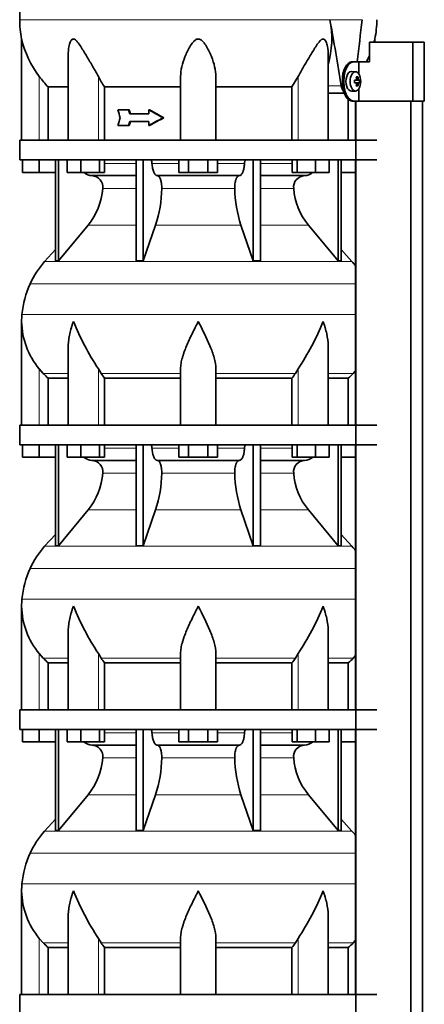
# Model space of a CAD drawing. Header units: millimetres. Extents: x 148 to 904, y -3418 to 2306.
# Tile 24 of 26: x 164 to 370, y 1268 to 1769. Entities that reach past the tile are written whole.
import ezdxf

# ---------------------------------------------------------------- set-up
doc = ezdxf.new("R2010")
doc.units = ezdxf.units.MM
for name, color, linetype in [('M5X8_UNI7687', 7, 'Continuous'), ('MID_134-16', 7, 'Continuous'), ('VSI134_DIFFUSORE', 7, 'Continuous'), ('VSI134_TERMINALE', 7, 'Continuous'), ('VSI134_TESTATA', 7, 'Continuous')]:
    doc.layers.add(name, color=color, linetype=linetype)

# ---------------------------------------------------------------- blocks, each defined once
blk = doc.blocks.new('SE')
at = {"layer": 'M5X8_UNI7687', "color": 7, "linetype": 'Continuous', "lineweight": 35}
for p, q in [((334.83, 1742.61), (332.74, 1742.68)), ((336, 1740.02), (335.33, 1739.48)), ((334.35, 1738.31), (335.15, 1738.4)), ((335.15, 1736.97), (334.35, 1737.06)), ((336.89, 1738.38), (334.67, 1738.22)), ((336.89, 1736.99), (334.67, 1737.15)), ((336, 1735.35), (335.33, 1735.89)), ((332.74, 1732.69), (334.83, 1732.75))]:
    blk.add_line(p, q, dxfattribs=at)
at = {"layer": 'M5X8_UNI7687', "color": 4, "linetype": 'Continuous', "lineweight": 9}
for p, q in [((334.35, 1738.31), (335.13, 1738.39)), ((335.13, 1736.97), (334.35, 1737.06)), ((336.45, 1738.39), (334.67, 1738.22)), ((334.67, 1737.15), (336.45, 1736.97)), ((335.39, 1738.82), (336.18, 1738.89)), ((336.18, 1736.48), (335.39, 1736.55))]:
    blk.add_line(p, q, dxfattribs=at)
at = {"layer": 'M5X8_UNI7687', "color": 7, "linetype": 'Continuous', "lineweight": 35}
blk.add_arc((327.65, 1737.68), 9.27, 355.7167, 4.2833, dxfattribs=at)
for centre, major_axis, ratio, start_param, end_param in [((332.69, 1737.68), (0, 5), 0.544639, 0, 3.159643), ((329.34, 1734.62), (7.92, 4.79), 0.318449, 0.410036, 0.559729), ((327.58, 1737.68), (0, 10), 0.788011, 4.833518, 4.948078), ((327.41, 1737.68), (0, 10), 0.882948, 4.833518, 4.948078), ((327.5, 1737.53), (9.97, 0.73), 0.047468, 0.695348, 0.809907), ((331.01, 1737.68), (0, -9.26), 0.361923, 1.49595, 1.645642), ((334.67, 1738.72), (-0.975, -0.099), 0.510424, 1.182652, 1.511361), ((334.67, 1736.65), (-0.975, 0.099), 0.510424, 4.771824, 5.100533), ((327.5, 1737.84), (9.97, -0.73), 0.047468, -0.809907, -0.695348), ((327.58, 1737.68), (0, -10), 0.788011, 1.335108, 1.449667), ((329.34, 1740.75), (7.92, -4.79), 0.318449, -0.559729, -0.410036), ((327.41, 1737.68), (0, -10), 0.882948, 1.335108, 1.449667), ((327.5, 1737.53), (9.97, 0.73), 0.047468, 0.33853, 0.453089), ((327.5, 1737.84), (9.97, -0.73), 0.047468, -0.453089, -0.33853)]:
    blk.add_ellipse(centre, major_axis=major_axis, ratio=ratio, start_param=start_param, end_param=end_param, dxfattribs=at)
blk.add_ellipse((334.78, 1737.68), major_axis=(0, -4.93), ratio=0.544639, dxfattribs=at)
for points in [[(335.13, 1738.39), (335.14, 1738.39), (335.17, 1738.4), (335.2, 1738.4), (335.22, 1738.42), (335.25, 1738.43), (335.28, 1738.45), (335.3, 1738.48), (335.32, 1738.51), (335.34, 1738.54), (335.36, 1738.58), (335.38, 1738.62), (335.39, 1738.66), (335.4, 1738.7), (335.4, 1738.75), (335.41, 1738.79), (335.41, 1738.84), (335.41, 1738.87), (335.4, 1738.89)], [(335.4, 1736.48), (335.41, 1736.49), (335.41, 1736.53), (335.41, 1736.58), (335.4, 1736.62), (335.4, 1736.66), (335.39, 1736.71), (335.38, 1736.75), (335.36, 1736.79), (335.34, 1736.83), (335.32, 1736.86), (335.3, 1736.89), (335.28, 1736.92), (335.25, 1736.94), (335.22, 1736.95), (335.2, 1736.96), (335.17, 1736.97), (335.14, 1736.97), (335.13, 1736.97)], [(336.18, 1738.89), (336.18, 1738.87), (336.18, 1738.84), (336.19, 1738.79), (336.2, 1738.75), (336.21, 1738.7), (336.23, 1738.66), (336.24, 1738.62), (336.26, 1738.58), (336.28, 1738.54), (336.3, 1738.51), (336.32, 1738.48), (336.34, 1738.45), (336.36, 1738.43), (336.38, 1738.42), (336.4, 1738.4), (336.43, 1738.4), (336.44, 1738.39), (336.45, 1738.39)], [(336.45, 1736.97), (336.44, 1736.97), (336.43, 1736.97), (336.4, 1736.96), (336.38, 1736.95), (336.36, 1736.94), (336.34, 1736.92), (336.32, 1736.89), (336.3, 1736.86), (336.28, 1736.83), (336.26, 1736.79), (336.24, 1736.75), (336.23, 1736.71), (336.21, 1736.66), (336.2, 1736.62), (336.19, 1736.58), (336.18, 1736.53), (336.18, 1736.49), (336.18, 1736.48)]]:
    blk.add_open_spline(points, degree=3, dxfattribs=at)
at = {"layer": 'MID_134-16', "color": 7, "linetype": 'Continuous', "lineweight": 35}
for p, q in [((334.88, 1727.68), (334.88, 1707.68)), ((334.95, 1727.68), (334.95, -608.82)), ((363.09, -608.82), (363.09, 1727.68)), ((368.89, -608.82), (368.89, 1727.68)), ((334.88, 1697.68), (334.88, 1562.68)), ((334.88, 1552.68), (334.88, 1417.68)), ((334.88, 1407.68), (334.88, 1272.68))]:
    blk.add_line(p, q, dxfattribs=at)
at = {"layer": 'VSI134_DIFFUSORE', "color": 7, "linetype": 'Continuous', "lineweight": 35}
for p, q in [((163.69, 1707.68), (345.69, 1707.68)), ((163.69, 1707.68), (163.69, 1697.68)), ((163.69, 1697.68), (345.69, 1697.68)), ((165.19, 1691.28), (165.19, 1697.68)), ((165.19, 1691.28), (165.19, 1697.68)), ((173.69, 1691.28), (173.69, 1697.68)), ((181.86, 1697.68), (181.86, 1646.23)), ((183.39, 1697.68), (183.39, 1646.23)), ((187.93, 1691.28), (187.93, 1697.68)), ((194.87, 1691.28), (194.87, 1697.68)), ((204.35, 1691.28), (204.35, 1697.68)), ((206.89, 1691.28), (206.89, 1697.68)), ((222.99, 1697.68), (222.99, 1646.23)), ((226.69, 1697.68), (226.69, 1646.23)), ((244.87, 1691.28), (244.87, 1697.68)), ((249.78, 1691.28), (249.78, 1697.68)), ((259.6, 1691.28), (259.6, 1697.68)), ((264.5, 1691.28), (264.5, 1697.68)), ((282.69, 1697.68), (282.69, 1646.23)), ((286.39, 1697.68), (286.39, 1646.23)), ((302.48, 1691.28), (302.48, 1697.68)), ((305.03, 1691.28), (305.03, 1697.68)), ((314.51, 1691.28), (314.51, 1697.68)), ((321.45, 1691.28), (321.45, 1697.68)), ((325.99, 1697.68), (325.99, 1646.23)), ((327.52, 1697.68), (327.52, 1646.23)), ((173.69, 1691.28), (165.19, 1691.28)), ((181.86, 1691.28), (173.69, 1691.28)), ((194.87, 1691.28), (187.93, 1691.28)), ((204.35, 1691.28), (194.87, 1691.28)), ((206.89, 1691.28), (204.35, 1691.28)), ((249.78, 1691.28), (244.87, 1691.28)), ((259.6, 1691.28), (249.78, 1691.28)), ((264.5, 1691.28), (259.6, 1691.28)), ((305.03, 1691.28), (302.48, 1691.28)), ((314.51, 1691.28), (305.03, 1691.28)), ((321.45, 1691.28), (314.51, 1691.28)), ((334.88, 1691.28), (327.52, 1691.28)), ((200.52, 1689.68), (222.99, 1689.68)), ((233.78, 1689.68), (275.6, 1689.68)), ((286.39, 1689.68), (308.86, 1689.68)), ((183.39, 1646.23), (198.55, 1664.44)), ((226.69, 1646.23), (232.97, 1664.44)), ((276.41, 1664.44), (282.69, 1646.23)), ((310.83, 1664.44), (325.99, 1646.23)), ((181.86, 1652), (176.39, 1645.93)), ((332.99, 1645.93), (327.52, 1652)), ((181.86, 1646.23), (183.39, 1646.23)), ((222.99, 1646.23), (226.69, 1646.23)), ((282.69, 1646.23), (286.39, 1646.23)), ((325.99, 1646.23), (327.52, 1646.23)), ((164.69, 1615.42), (164.69, 1562.68)), ((188.41, 1602.04), (188.41, 1562.68)), ((320.97, 1562.68), (320.97, 1602.04)), ((175.7, 1588.98), (173.69, 1591.28)), ((205.2, 1588.98), (203.78, 1591.28)), ((245.69, 1562.68), (245.69, 1591.28)), ((263.69, 1562.68), (263.69, 1591.28)), ((305.6, 1591.28), (304.18, 1588.98)), ((334.88, 1590.36), (333.68, 1588.98)), ((178.22, 1586.54), (188.41, 1586.54)), ((178.22, 1562.68), (178.22, 1586.54)), ((206.98, 1586.54), (245.69, 1586.54)), ((206.98, 1562.68), (206.98, 1586.54)), ((263.69, 1586.54), (302.4, 1586.54)), ((302.4, 1586.54), (302.4, 1562.68)), ((320.97, 1586.54), (331.16, 1586.54)), ((331.16, 1586.54), (331.16, 1562.68)), ((163.69, 1562.68), (345.69, 1562.68)), ((163.69, 1562.68), (163.69, 1552.68)), ((163.69, 1552.68), (345.69, 1552.68)), ((165.19, 1546.28), (165.19, 1552.68)), ((165.19, 1546.28), (165.19, 1552.68)), ((173.69, 1546.28), (173.69, 1552.68)), ((181.86, 1552.68), (181.86, 1501.23)), ((183.39, 1552.68), (183.39, 1501.23)), ((187.93, 1546.28), (187.93, 1552.68)), ((194.87, 1546.28), (194.87, 1552.68)), ((204.35, 1546.28), (204.35, 1552.68)), ((206.89, 1546.28), (206.89, 1552.68)), ((222.99, 1552.68), (222.99, 1501.23)), ((226.69, 1552.68), (226.69, 1501.23)), ((244.87, 1546.28), (244.87, 1552.68)), ((249.78, 1546.28), (249.78, 1552.68)), ((259.6, 1546.28), (259.6, 1552.68)), ((264.5, 1546.28), (264.5, 1552.68)), ((282.69, 1552.68), (282.69, 1501.23)), ((286.39, 1552.68), (286.39, 1501.23)), ((302.48, 1546.28), (302.48, 1552.68)), ((305.03, 1546.28), (305.03, 1552.68)), ((314.51, 1546.28), (314.51, 1552.68)), ((321.45, 1546.28), (321.45, 1552.68)), ((325.99, 1552.68), (325.99, 1501.23)), ((327.52, 1552.68), (327.52, 1501.23)), ((173.69, 1546.28), (165.19, 1546.28)), ((181.86, 1546.28), (173.69, 1546.28)), ((194.87, 1546.28), (187.93, 1546.28)), ((204.35, 1546.28), (194.87, 1546.28)), ((200.52, 1544.68), (222.99, 1544.68)), ((206.89, 1546.28), (204.35, 1546.28)), ((233.78, 1544.68), (275.6, 1544.68)), ((249.78, 1546.28), (244.87, 1546.28)), ((259.6, 1546.28), (249.78, 1546.28)), ((264.5, 1546.28), (259.6, 1546.28)), ((286.39, 1544.68), (308.86, 1544.68)), ((305.03, 1546.28), (302.48, 1546.28)), ((314.51, 1546.28), (305.03, 1546.28)), ((321.45, 1546.28), (314.51, 1546.28)), ((334.88, 1546.28), (327.52, 1546.28)), ((183.39, 1501.23), (198.55, 1519.44)), ((226.69, 1501.23), (232.97, 1519.44)), ((276.41, 1519.44), (282.69, 1501.23)), ((310.83, 1519.44), (325.99, 1501.23)), ((181.86, 1507), (176.39, 1500.93)), ((332.99, 1500.93), (327.52, 1507)), ((181.86, 1501.23), (183.39, 1501.23)), ((222.99, 1501.23), (226.69, 1501.23)), ((282.69, 1501.23), (286.39, 1501.23)), ((325.99, 1501.23), (327.52, 1501.23)), ((164.69, 1470.42), (164.69, 1417.68)), ((188.41, 1457.04), (188.41, 1417.68)), ((320.97, 1417.68), (320.97, 1457.04)), ((175.7, 1443.98), (173.69, 1446.28)), ((205.2, 1443.98), (203.78, 1446.28)), ((245.69, 1417.68), (245.69, 1446.28)), ((263.69, 1417.68), (263.69, 1446.28)), ((305.6, 1446.28), (304.18, 1443.98)), ((334.88, 1445.36), (333.68, 1443.98)), ((178.22, 1441.54), (188.41, 1441.54)), ((178.22, 1417.68), (178.22, 1441.54)), ((206.98, 1441.54), (245.69, 1441.54)), ((206.98, 1417.68), (206.98, 1441.54)), ((263.69, 1441.54), (302.4, 1441.54)), ((302.4, 1441.54), (302.4, 1417.68)), ((320.97, 1441.54), (331.16, 1441.54)), ((331.16, 1441.54), (331.16, 1417.68)), ((163.69, 1417.68), (345.69, 1417.68)), ((163.69, 1417.68), (163.69, 1407.68)), ((163.69, 1407.68), (345.69, 1407.68)), ((165.19, 1401.28), (165.19, 1407.68)), ((165.19, 1401.28), (165.19, 1407.68)), ((173.69, 1401.28), (173.69, 1407.68)), ((181.86, 1407.68), (181.86, 1356.23)), ((183.39, 1407.68), (183.39, 1356.23)), ((187.93, 1401.28), (187.93, 1407.68)), ((194.87, 1401.28), (194.87, 1407.68)), ((204.35, 1401.28), (204.35, 1407.68)), ((206.89, 1401.28), (206.89, 1407.68)), ((222.99, 1407.68), (222.99, 1356.23)), ((226.69, 1407.68), (226.69, 1356.23)), ((244.87, 1401.28), (244.87, 1407.68)), ((249.78, 1401.28), (249.78, 1407.68)), ((259.6, 1401.28), (259.6, 1407.68)), ((264.5, 1401.28), (264.5, 1407.68)), ((282.69, 1407.68), (282.69, 1356.23)), ((286.39, 1407.68), (286.39, 1356.23)), ((302.48, 1401.28), (302.48, 1407.68)), ((305.03, 1401.28), (305.03, 1407.68)), ((314.51, 1401.28), (314.51, 1407.68)), ((321.45, 1401.28), (321.45, 1407.68)), ((325.99, 1407.68), (325.99, 1356.23)), ((327.52, 1407.68), (327.52, 1356.23)), ((173.69, 1401.28), (165.19, 1401.28)), ((181.86, 1401.28), (173.69, 1401.28)), ((194.87, 1401.28), (187.93, 1401.28)), ((204.35, 1401.28), (194.87, 1401.28)), ((200.52, 1399.68), (222.99, 1399.68)), ((206.89, 1401.28), (204.35, 1401.28)), ((233.78, 1399.68), (275.6, 1399.68)), ((249.78, 1401.28), (244.87, 1401.28)), ((259.6, 1401.28), (249.78, 1401.28)), ((264.5, 1401.28), (259.6, 1401.28)), ((286.39, 1399.68), (308.86, 1399.68)), ((305.03, 1401.28), (302.48, 1401.28)), ((314.51, 1401.28), (305.03, 1401.28)), ((321.45, 1401.28), (314.51, 1401.28)), ((334.88, 1401.28), (327.52, 1401.28)), ((183.39, 1356.23), (198.55, 1374.44)), ((226.69, 1356.23), (232.97, 1374.44)), ((276.41, 1374.44), (282.69, 1356.23)), ((310.83, 1374.44), (325.99, 1356.23)), ((181.86, 1362), (176.39, 1355.93)), ((332.99, 1355.93), (327.52, 1362)), ((181.86, 1356.23), (183.39, 1356.23)), ((222.99, 1356.23), (226.69, 1356.23)), ((282.69, 1356.23), (286.39, 1356.23)), ((325.99, 1356.23), (327.52, 1356.23)), ((164.69, 1325.42), (164.69, 1272.68)), ((188.41, 1312.04), (188.41, 1272.68)), ((320.97, 1272.68), (320.97, 1312.04)), ((175.7, 1298.98), (173.69, 1301.28)), ((205.2, 1298.98), (203.78, 1301.28)), ((245.69, 1272.68), (245.69, 1301.28)), ((263.69, 1272.68), (263.69, 1301.28)), ((305.6, 1301.28), (304.18, 1298.98)), ((334.88, 1300.36), (333.68, 1298.98)), ((178.22, 1296.54), (188.41, 1296.54)), ((178.22, 1272.68), (178.22, 1296.54)), ((206.98, 1296.54), (245.69, 1296.54)), ((206.98, 1272.68), (206.98, 1296.54)), ((263.69, 1296.54), (302.4, 1296.54)), ((302.4, 1296.54), (302.4, 1272.68)), ((320.97, 1296.54), (331.16, 1296.54)), ((331.16, 1296.54), (331.16, 1272.68)), ((163.69, 1272.68), (345.69, 1272.68)), ((163.69, 1272.68), (163.69, 1262.68))]:
    blk.add_line(p, q, dxfattribs=at)
at = {"layer": 'VSI134_DIFFUSORE', "color": 4, "linetype": 'Continuous', "lineweight": 9}
for p, q in [((206.89, 1695.91), (222.99, 1695.91)), ((231.12, 1695.91), (244.87, 1695.91)), ((264.5, 1695.91), (278.26, 1695.91)), ((286.39, 1695.91), (302.48, 1695.91)), ((222.99, 1683.14), (206.06, 1683.14)), ((273.3, 1683.14), (236.08, 1683.14)), ((303.32, 1683.14), (286.39, 1683.14)), ((198.55, 1664.44), (222.99, 1664.44)), ((232.97, 1664.44), (276.41, 1664.44)), ((286.39, 1664.44), (310.83, 1664.44)), ((176.39, 1645.93), (332.99, 1645.93)), ((169.02, 1634.67), (334.88, 1634.67)), ((164.86, 1619.04), (334.88, 1619.04)), ((173.69, 1562.68), (173.69, 1591.28)), ((203.78, 1562.68), (203.78, 1591.28)), ((305.6, 1562.68), (305.6, 1591.28)), ((175.7, 1588.98), (188.41, 1588.98)), ((205.2, 1588.98), (245.69, 1588.98)), ((263.69, 1588.98), (304.18, 1588.98)), ((320.97, 1588.98), (333.68, 1588.98)), ((206.89, 1550.91), (222.99, 1550.91)), ((231.12, 1550.91), (244.87, 1550.91)), ((264.5, 1550.91), (278.26, 1550.91)), ((286.39, 1550.91), (302.48, 1550.91)), ((222.99, 1538.14), (206.06, 1538.14)), ((273.3, 1538.14), (236.08, 1538.14)), ((303.32, 1538.14), (286.39, 1538.14)), ((198.55, 1519.44), (222.99, 1519.44)), ((232.97, 1519.44), (276.41, 1519.44)), ((286.39, 1519.44), (310.83, 1519.44)), ((176.39, 1500.93), (332.99, 1500.93)), ((169.02, 1489.67), (334.88, 1489.67)), ((164.86, 1474.04), (334.88, 1474.04)), ((173.69, 1417.68), (173.69, 1446.28)), ((203.78, 1417.68), (203.78, 1446.28)), ((305.6, 1417.68), (305.6, 1446.28)), ((175.7, 1443.98), (188.41, 1443.98)), ((205.2, 1443.98), (245.69, 1443.98)), ((263.69, 1443.98), (304.18, 1443.98)), ((320.97, 1443.98), (333.68, 1443.98)), ((206.89, 1405.91), (222.99, 1405.91)), ((231.12, 1405.91), (244.87, 1405.91)), ((264.5, 1405.91), (278.26, 1405.91)), ((286.39, 1405.91), (302.48, 1405.91)), ((222.99, 1393.14), (206.06, 1393.14)), ((273.3, 1393.14), (236.08, 1393.14)), ((303.32, 1393.14), (286.39, 1393.14)), ((198.55, 1374.44), (222.99, 1374.44)), ((232.97, 1374.44), (276.41, 1374.44)), ((286.39, 1374.44), (310.83, 1374.44)), ((176.39, 1355.93), (332.99, 1355.93)), ((169.02, 1344.67), (334.88, 1344.67)), ((164.86, 1329.04), (334.88, 1329.04)), ((173.69, 1272.68), (173.69, 1301.28)), ((175.7, 1298.98), (188.41, 1298.98)), ((203.78, 1272.68), (203.78, 1301.28)), ((205.2, 1298.98), (245.69, 1298.98)), ((263.69, 1298.98), (304.18, 1298.98)), ((305.6, 1272.68), (305.6, 1301.28)), ((320.97, 1298.98), (333.68, 1298.98))]:
    blk.add_line(p, q, dxfattribs=at)
at = {"layer": 'VSI134_DIFFUSORE', "color": 7, "linetype": 'Continuous', "lineweight": 35}
for centre, radius, start, end in [((200.75, 1696.36), 6.68, 230.2819, 268.0094), ((308.62, 1696.37), 6.69, 272.0607, 309.722), ((200.23, 1683.82), 5.87, 353.3223, 87.2173), ((309.13, 1683.84), 5.85, 92.5772, 186.8833), ((172.76, 1685.66), 33.4, 320.5472, 355.6594), ((171.12, 1684.34), 64.97, 342.1602, 358.9354), ((339.77, 1684.59), 66.48, 181.2569, 197.6475), ((336.73, 1685.71), 33.51, 184.3996, 219.3938), ((209.09, 1616.48), 44, 138, 155.5912), ((300.29, 1616.48), 44, 38.1684, 42), ((213.64, 1614.42), 49, 155.5912, 174.5826), ((203.19, 1615.41), 38.5, 174.5826, 180.0016), ((203.34, 1616.08), 38.66, 180.9959, 219.9106), ((329.39, 1672.95), 149.83, 202.585, 213.0327), ((192.33, 1666.44), 135.94, 326.4322, 337.9502), ((238.34, 1611.22), 39.91, 213.8601, 218.2043), ((271.07, 1611.2), 39.88, 321.7938, 326.1418), ((200.75, 1551.36), 6.68, 230.2819, 268.0094), ((200.23, 1538.82), 5.87, 353.3223, 87.2173), ((309.13, 1538.84), 5.85, 92.5772, 186.8833), ((308.62, 1551.37), 6.69, 272.0607, 309.722), ((172.76, 1540.66), 33.4, 320.5472, 355.6594), ((171.12, 1539.34), 64.97, 342.1602, 358.9354), ((339.77, 1539.59), 66.48, 181.2569, 197.6475), ((336.73, 1540.71), 33.51, 184.3996, 219.3938), ((209.09, 1471.48), 44, 138, 155.5912), ((300.29, 1471.48), 44, 38.1684, 42), ((213.64, 1469.42), 49, 155.5912, 174.5826), ((203.19, 1470.41), 38.5, 174.5826, 180.0016), ((203.34, 1471.08), 38.66, 180.9959, 219.9106), ((329.39, 1527.95), 149.83, 202.585, 213.0327), ((192.33, 1521.44), 135.94, 326.4322, 337.9502), ((238.34, 1466.22), 39.91, 213.8601, 218.2043), ((271.07, 1466.2), 39.88, 321.7938, 326.1418), ((200.75, 1406.36), 6.68, 230.2819, 268.0094), ((200.23, 1393.82), 5.87, 353.3223, 87.2173), ((309.13, 1393.84), 5.85, 92.5772, 186.8833), ((308.62, 1406.37), 6.69, 272.0607, 309.722), ((172.76, 1395.66), 33.4, 320.5472, 355.6594), ((171.12, 1394.34), 64.97, 342.1602, 358.9354), ((339.77, 1394.59), 66.48, 181.2569, 197.6475), ((336.73, 1395.71), 33.51, 184.3996, 219.3938), ((209.09, 1326.48), 44, 138, 155.5912), ((300.29, 1326.48), 44, 38.1684, 42), ((213.64, 1324.42), 49, 155.5912, 174.5826), ((203.19, 1325.41), 38.5, 174.5826, 180.0016), ((203.34, 1326.08), 38.66, 180.9959, 219.9106), ((329.39, 1382.95), 149.83, 202.585, 213.0327), ((192.33, 1376.44), 135.94, 326.4322, 337.9502), ((238.34, 1321.22), 39.91, 213.8601, 218.2043), ((271.07, 1321.2), 39.88, 321.7938, 326.1418)]:
    blk.add_arc(centre, radius, start, end, dxfattribs=at)
for points, knots in [([(230.36, 1697.68), (230.4, 1697.68), (230.45, 1697.67), (230.54, 1697.63), (230.59, 1697.6), (230.72, 1697.47), (230.8, 1697.34), (230.94, 1697.01), (230.99, 1696.82), (231.08, 1696.39), (231.11, 1696.15), (231.12, 1695.91)], [0, 0, 0, 0, 0.125, 0.125, 0.25, 0.25, 0.5, 0.5, 0.75, 0.75, 1, 1, 1, 1]), ([(233.78, 1689.68), (233.62, 1689.68), (233.46, 1689.72), (233.22, 1689.84), (233.14, 1689.89), (232.98, 1690), (232.9, 1690.07), (232.67, 1690.29), (232.53, 1690.48), (232.25, 1690.93), (232.12, 1691.18), (231.87, 1691.74), (231.76, 1692.06), (231.56, 1692.73), (231.47, 1693.09), (231.33, 1693.84), (231.26, 1694.24), (231.17, 1695.06), (231.14, 1695.48), (231.12, 1695.91)], [0, 0, 0, 0, 0.125, 0.125, 0.1875, 0.1875, 0.25, 0.25, 0.375, 0.375, 0.5, 0.5, 0.625, 0.625, 0.75, 0.75, 0.875, 0.875, 1, 1, 1, 1]), ([(278.26, 1695.91), (278.24, 1695.48), (278.21, 1695.06), (278.14, 1694.45), (278.11, 1694.25), (278.05, 1693.86), (278.02, 1693.66), (277.91, 1693.09), (277.82, 1692.74), (277.67, 1692.23), (277.62, 1692.07), (277.5, 1691.76), (277.45, 1691.61), (277.26, 1691.18), (277.13, 1690.93), (276.86, 1690.49), (276.71, 1690.3), (276.4, 1689.99), (276.25, 1689.88), (275.93, 1689.72), (275.76, 1689.68), (275.6, 1689.68)], [0, 0, 0, 0, 0.125, 0.125, 0.1875, 0.1875, 0.25, 0.25, 0.375, 0.375, 0.4375, 0.4375, 0.5, 0.5, 0.625, 0.625, 0.75, 0.75, 0.875, 0.875, 1, 1, 1, 1]), ([(278.26, 1695.91), (278.27, 1696.15), (278.3, 1696.38), (278.36, 1696.71), (278.39, 1696.81), (278.45, 1697), (278.48, 1697.09), (278.55, 1697.26), (278.59, 1697.33), (278.66, 1697.45), (278.71, 1697.51), (278.79, 1697.6), (278.84, 1697.63), (278.93, 1697.67), (278.98, 1697.68), (279.02, 1697.68)], [0, 0, 0, 0, 0.25, 0.25, 0.375, 0.375, 0.5, 0.5, 0.625, 0.625, 0.75, 0.75, 0.875, 0.875, 1, 1, 1, 1]), ([(233.78, 1689.68), (233.86, 1689.68), (233.94, 1689.67), (234.1, 1689.63), (234.18, 1689.6), (234.41, 1689.47), (234.56, 1689.34), (234.86, 1689.01), (234.99, 1688.8), (235.19, 1688.44), (235.25, 1688.31), (235.37, 1688.03), (235.43, 1687.88), (235.59, 1687.43), (235.68, 1687.09), (235.81, 1686.56), (235.84, 1686.37), (235.91, 1685.99), (235.94, 1685.8), (236.02, 1685.21), (236.05, 1684.8), (236.09, 1683.97), (236.09, 1683.55), (236.08, 1683.14)], [0, 0, 0, 0, 0.0625, 0.0625, 0.125, 0.125, 0.25, 0.25, 0.375, 0.375, 0.4375, 0.4375, 0.5, 0.5, 0.625, 0.625, 0.6875, 0.6875, 0.75, 0.75, 0.875, 0.875, 1, 1, 1, 1]), ([(273.3, 1683.14), (273.29, 1683.55), (273.29, 1683.97), (273.32, 1684.59), (273.33, 1684.79), (273.37, 1685.2), (273.39, 1685.4), (273.47, 1685.99), (273.53, 1686.37), (273.65, 1686.91), (273.7, 1687.08), (273.79, 1687.42), (273.9, 1687.74), (274.01, 1688.03), (274.13, 1688.31), (274.19, 1688.44), (274.39, 1688.8), (274.52, 1689.01), (274.82, 1689.34), (274.97, 1689.47), (275.28, 1689.64), (275.44, 1689.68), (275.6, 1689.68)], [0, 0, 0, 0, 0.125, 0.125, 0.1875, 0.1875, 0.25, 0.25, 0.375, 0.375, 0.4375, 0.4375, 0.5, 0.5625, 0.5625, 0.625, 0.625, 0.75, 0.75, 0.875, 0.875, 1, 1, 1, 1]), ([(191.05, 1615.41), (190.96, 1615.15), (190.86, 1614.89), (190.68, 1614.37), (190.6, 1614.1), (190.34, 1613.32), (190.18, 1612.8), (189.72, 1611.24), (189.46, 1610.21), (189.01, 1608.13), (188.82, 1607.09), (188.55, 1605.04), (188.47, 1604.02), (188.42, 1602.68), (188.41, 1602.36), (188.41, 1602.03)], [0, 0, 0, 0, 0.03125, 0.03125, 0.0625, 0.0625, 0.125, 0.125, 0.25, 0.25, 0.375, 0.375, 0.5, 0.5, 0.5400162, 0.5400162, 0.5400162, 0.5400162]), ([(254.69, 1615.41), (254.56, 1615.15), (254.42, 1614.89), (254.16, 1614.37), (254.03, 1614.1), (253.63, 1613.32), (253.36, 1612.8), (252.58, 1611.24), (252.06, 1610.21), (251.05, 1608.13), (250.55, 1607.09), (249.61, 1605.04), (249.15, 1604.02), (248.31, 1601.99), (247.91, 1600.99), (247.37, 1599.48), (247.2, 1598.98), (246.88, 1597.98), (246.73, 1597.48), (246.31, 1596), (246.09, 1595.03), (245.78, 1593.13), (245.69, 1592.2), (245.69, 1591.28)], [0, 0, 0, 0, 0.03125, 0.03125, 0.0625, 0.0625, 0.125, 0.125, 0.25, 0.25, 0.375, 0.375, 0.5, 0.5, 0.625, 0.625, 0.6875, 0.6875, 0.75, 0.75, 0.875, 0.875, 1, 1, 1, 1]), ([(263.69, 1591.28), (263.69, 1593.11), (263.34, 1595.01), (262.24, 1598.96), (261.5, 1600.98), (258.96, 1607.05), (256.8, 1611.26), (254.69, 1615.41)], [0, 0, 0, 0, 0.25, 0.25, 0.5, 0.5, 1, 1, 1, 1]), ([(320.97, 1602.03), (320.97, 1602.37), (320.96, 1602.71), (320.87, 1605.1), (320.59, 1607.14), (319.92, 1610.22), (319.65, 1611.25), (319.2, 1612.81), (319.04, 1613.32), (318.78, 1614.1), (318.65, 1614.5), (318.52, 1614.89), (318.42, 1615.15), (318.38, 1615.28), (318.33, 1615.41)], [0.4588627, 0.4588627, 0.4588627, 0.4588627, 0.5, 0.5, 0.75, 0.75, 0.875, 0.875, 0.9375, 0.9375, 0.96875, 0.984375, 0.984375, 1, 1, 1, 1]), ([(230.36, 1552.68), (230.4, 1552.68), (230.45, 1552.67), (230.54, 1552.63), (230.59, 1552.6), (230.72, 1552.47), (230.8, 1552.34), (230.94, 1552.01), (230.99, 1551.82), (231.08, 1551.39), (231.11, 1551.15), (231.12, 1550.91)], [0, 0, 0, 0, 0.125, 0.125, 0.25, 0.25, 0.5, 0.5, 0.75, 0.75, 1, 1, 1, 1]), ([(233.78, 1544.68), (233.62, 1544.68), (233.46, 1544.72), (233.22, 1544.84), (233.14, 1544.89), (232.98, 1545), (232.9, 1545.07), (232.67, 1545.29), (232.53, 1545.48), (232.25, 1545.93), (232.12, 1546.18), (231.87, 1546.74), (231.76, 1547.06), (231.56, 1547.73), (231.47, 1548.09), (231.33, 1548.84), (231.26, 1549.24), (231.17, 1550.06), (231.14, 1550.48), (231.12, 1550.91)], [0, 0, 0, 0, 0.125, 0.125, 0.1875, 0.1875, 0.25, 0.25, 0.375, 0.375, 0.5, 0.5, 0.625, 0.625, 0.75, 0.75, 0.875, 0.875, 1, 1, 1, 1]), ([(278.26, 1550.91), (278.24, 1550.48), (278.21, 1550.06), (278.14, 1549.45), (278.11, 1549.25), (278.05, 1548.86), (278.02, 1548.66), (277.91, 1548.09), (277.82, 1547.74), (277.67, 1547.23), (277.62, 1547.07), (277.5, 1546.76), (277.45, 1546.61), (277.26, 1546.18), (277.13, 1545.93), (276.86, 1545.49), (276.71, 1545.3), (276.4, 1544.99), (276.25, 1544.88), (275.93, 1544.72), (275.76, 1544.68), (275.6, 1544.68)], [0, 0, 0, 0, 0.125, 0.125, 0.1875, 0.1875, 0.25, 0.25, 0.375, 0.375, 0.4375, 0.4375, 0.5, 0.5, 0.625, 0.625, 0.75, 0.75, 0.875, 0.875, 1, 1, 1, 1]), ([(278.26, 1550.91), (278.27, 1551.15), (278.3, 1551.38), (278.36, 1551.71), (278.39, 1551.81), (278.45, 1552), (278.48, 1552.09), (278.55, 1552.26), (278.59, 1552.33), (278.66, 1552.45), (278.71, 1552.51), (278.79, 1552.6), (278.84, 1552.63), (278.93, 1552.67), (278.98, 1552.68), (279.02, 1552.68)], [0, 0, 0, 0, 0.25, 0.25, 0.375, 0.375, 0.5, 0.5, 0.625, 0.625, 0.75, 0.75, 0.875, 0.875, 1, 1, 1, 1]), ([(233.78, 1544.68), (233.86, 1544.68), (233.94, 1544.67), (234.1, 1544.63), (234.18, 1544.6), (234.41, 1544.47), (234.56, 1544.34), (234.86, 1544.01), (234.99, 1543.8), (235.19, 1543.44), (235.25, 1543.31), (235.37, 1543.03), (235.43, 1542.88), (235.59, 1542.43), (235.68, 1542.09), (235.81, 1541.56), (235.84, 1541.37), (235.91, 1540.99), (235.94, 1540.8), (236.02, 1540.21), (236.05, 1539.8), (236.09, 1538.97), (236.09, 1538.55), (236.08, 1538.14)], [0, 0, 0, 0, 0.0625, 0.0625, 0.125, 0.125, 0.25, 0.25, 0.375, 0.375, 0.4375, 0.4375, 0.5, 0.5, 0.625, 0.625, 0.6875, 0.6875, 0.75, 0.75, 0.875, 0.875, 1, 1, 1, 1]), ([(273.3, 1538.14), (273.29, 1538.55), (273.29, 1538.97), (273.32, 1539.59), (273.33, 1539.79), (273.37, 1540.2), (273.39, 1540.4), (273.47, 1540.99), (273.53, 1541.37), (273.65, 1541.91), (273.7, 1542.08), (273.79, 1542.42), (273.9, 1542.74), (274.01, 1543.03), (274.13, 1543.31), (274.19, 1543.44), (274.39, 1543.8), (274.52, 1544.01), (274.82, 1544.34), (274.97, 1544.47), (275.28, 1544.64), (275.44, 1544.68), (275.6, 1544.68)], [0, 0, 0, 0, 0.125, 0.125, 0.1875, 0.1875, 0.25, 0.25, 0.375, 0.375, 0.4375, 0.4375, 0.5, 0.5625, 0.5625, 0.625, 0.625, 0.75, 0.75, 0.875, 0.875, 1, 1, 1, 1]), ([(191.05, 1470.41), (190.96, 1470.15), (190.86, 1469.89), (190.68, 1469.37), (190.6, 1469.1), (190.34, 1468.32), (190.18, 1467.8), (189.72, 1466.24), (189.46, 1465.21), (189.01, 1463.13), (188.82, 1462.09), (188.55, 1460.04), (188.47, 1459.02), (188.42, 1457.68), (188.41, 1457.36), (188.41, 1457.03)], [0, 0, 0, 0, 0.03125, 0.03125, 0.0625, 0.0625, 0.125, 0.125, 0.25, 0.25, 0.375, 0.375, 0.5, 0.5, 0.5400162, 0.5400162, 0.5400162, 0.5400162]), ([(254.69, 1470.41), (254.56, 1470.15), (254.42, 1469.89), (254.16, 1469.37), (254.03, 1469.1), (253.63, 1468.32), (253.36, 1467.8), (252.58, 1466.24), (252.06, 1465.21), (251.05, 1463.13), (250.55, 1462.09), (249.61, 1460.04), (249.15, 1459.02), (248.31, 1456.99), (247.91, 1455.99), (247.37, 1454.48), (247.2, 1453.98), (246.88, 1452.98), (246.73, 1452.48), (246.31, 1451), (246.09, 1450.03), (245.78, 1448.13), (245.69, 1447.2), (245.69, 1446.28)], [0, 0, 0, 0, 0.03125, 0.03125, 0.0625, 0.0625, 0.125, 0.125, 0.25, 0.25, 0.375, 0.375, 0.5, 0.5, 0.625, 0.625, 0.6875, 0.6875, 0.75, 0.75, 0.875, 0.875, 1, 1, 1, 1]), ([(263.69, 1446.28), (263.69, 1448.11), (263.34, 1450.01), (262.24, 1453.96), (261.5, 1455.98), (258.96, 1462.05), (256.8, 1466.26), (254.69, 1470.41)], [0, 0, 0, 0, 0.25, 0.25, 0.5, 0.5, 1, 1, 1, 1]), ([(320.97, 1457.03), (320.97, 1457.37), (320.96, 1457.71), (320.87, 1460.1), (320.59, 1462.14), (319.92, 1465.22), (319.65, 1466.25), (319.2, 1467.81), (319.04, 1468.32), (318.78, 1469.1), (318.65, 1469.5), (318.52, 1469.89), (318.42, 1470.15), (318.38, 1470.28), (318.33, 1470.41)], [0.4588627, 0.4588627, 0.4588627, 0.4588627, 0.5, 0.5, 0.75, 0.75, 0.875, 0.875, 0.9375, 0.9375, 0.96875, 0.984375, 0.984375, 1, 1, 1, 1]), ([(230.36, 1407.68), (230.4, 1407.68), (230.45, 1407.67), (230.54, 1407.63), (230.59, 1407.6), (230.72, 1407.47), (230.8, 1407.34), (230.94, 1407.01), (230.99, 1406.82), (231.08, 1406.39), (231.11, 1406.15), (231.12, 1405.91)], [0, 0, 0, 0, 0.125, 0.125, 0.25, 0.25, 0.5, 0.5, 0.75, 0.75, 1, 1, 1, 1]), ([(233.78, 1399.68), (233.62, 1399.68), (233.46, 1399.72), (233.22, 1399.84), (233.14, 1399.89), (232.98, 1400), (232.9, 1400.07), (232.67, 1400.29), (232.53, 1400.48), (232.25, 1400.93), (232.12, 1401.18), (231.87, 1401.74), (231.76, 1402.06), (231.56, 1402.73), (231.47, 1403.09), (231.33, 1403.84), (231.26, 1404.24), (231.17, 1405.06), (231.14, 1405.48), (231.12, 1405.91)], [0, 0, 0, 0, 0.125, 0.125, 0.1875, 0.1875, 0.25, 0.25, 0.375, 0.375, 0.5, 0.5, 0.625, 0.625, 0.75, 0.75, 0.875, 0.875, 1, 1, 1, 1]), ([(278.26, 1405.91), (278.24, 1405.48), (278.21, 1405.06), (278.14, 1404.45), (278.11, 1404.25), (278.05, 1403.86), (278.02, 1403.66), (277.91, 1403.09), (277.82, 1402.74), (277.67, 1402.23), (277.62, 1402.07), (277.5, 1401.76), (277.45, 1401.61), (277.26, 1401.18), (277.13, 1400.93), (276.86, 1400.49), (276.71, 1400.3), (276.4, 1399.99), (276.25, 1399.88), (275.93, 1399.72), (275.76, 1399.68), (275.6, 1399.68)], [0, 0, 0, 0, 0.125, 0.125, 0.1875, 0.1875, 0.25, 0.25, 0.375, 0.375, 0.4375, 0.4375, 0.5, 0.5, 0.625, 0.625, 0.75, 0.75, 0.875, 0.875, 1, 1, 1, 1]), ([(278.26, 1405.91), (278.27, 1406.15), (278.3, 1406.38), (278.36, 1406.71), (278.39, 1406.81), (278.45, 1407), (278.48, 1407.09), (278.55, 1407.26), (278.59, 1407.33), (278.66, 1407.45), (278.71, 1407.51), (278.79, 1407.6), (278.84, 1407.63), (278.93, 1407.67), (278.98, 1407.68), (279.02, 1407.68)], [0, 0, 0, 0, 0.25, 0.25, 0.375, 0.375, 0.5, 0.5, 0.625, 0.625, 0.75, 0.75, 0.875, 0.875, 1, 1, 1, 1]), ([(233.78, 1399.68), (233.86, 1399.68), (233.94, 1399.67), (234.1, 1399.63), (234.18, 1399.6), (234.41, 1399.47), (234.56, 1399.34), (234.86, 1399.01), (234.99, 1398.8), (235.19, 1398.44), (235.25, 1398.31), (235.37, 1398.03), (235.43, 1397.88), (235.59, 1397.43), (235.68, 1397.09), (235.81, 1396.56), (235.84, 1396.37), (235.91, 1395.99), (235.94, 1395.8), (236.02, 1395.21), (236.05, 1394.8), (236.09, 1393.97), (236.09, 1393.55), (236.08, 1393.14)], [0, 0, 0, 0, 0.0625, 0.0625, 0.125, 0.125, 0.25, 0.25, 0.375, 0.375, 0.4375, 0.4375, 0.5, 0.5, 0.625, 0.625, 0.6875, 0.6875, 0.75, 0.75, 0.875, 0.875, 1, 1, 1, 1]), ([(273.3, 1393.14), (273.29, 1393.55), (273.29, 1393.97), (273.32, 1394.59), (273.33, 1394.79), (273.37, 1395.2), (273.39, 1395.4), (273.47, 1395.99), (273.53, 1396.37), (273.65, 1396.91), (273.7, 1397.08), (273.79, 1397.42), (273.9, 1397.74), (274.01, 1398.03), (274.13, 1398.31), (274.19, 1398.44), (274.39, 1398.8), (274.52, 1399.01), (274.82, 1399.34), (274.97, 1399.47), (275.28, 1399.64), (275.44, 1399.68), (275.6, 1399.68)], [0, 0, 0, 0, 0.125, 0.125, 0.1875, 0.1875, 0.25, 0.25, 0.375, 0.375, 0.4375, 0.4375, 0.5, 0.5625, 0.5625, 0.625, 0.625, 0.75, 0.75, 0.875, 0.875, 1, 1, 1, 1]), ([(191.05, 1325.41), (190.96, 1325.15), (190.86, 1324.89), (190.68, 1324.37), (190.6, 1324.1), (190.34, 1323.32), (190.18, 1322.8), (189.72, 1321.24), (189.46, 1320.21), (189.01, 1318.13), (188.82, 1317.09), (188.55, 1315.04), (188.47, 1314.02), (188.42, 1312.68), (188.41, 1312.36), (188.41, 1312.03)], [0, 0, 0, 0, 0.03125, 0.03125, 0.0625, 0.0625, 0.125, 0.125, 0.25, 0.25, 0.375, 0.375, 0.5, 0.5, 0.5400162, 0.5400162, 0.5400162, 0.5400162]), ([(254.69, 1325.41), (254.56, 1325.15), (254.42, 1324.89), (254.16, 1324.37), (254.03, 1324.1), (253.63, 1323.32), (253.36, 1322.8), (252.58, 1321.24), (252.06, 1320.21), (251.05, 1318.13), (250.55, 1317.09), (249.61, 1315.04), (249.15, 1314.02), (248.31, 1311.99), (247.91, 1310.99), (247.37, 1309.48), (247.2, 1308.98), (246.88, 1307.98), (246.73, 1307.48), (246.31, 1306), (246.09, 1305.03), (245.78, 1303.13), (245.69, 1302.2), (245.69, 1301.28)], [0, 0, 0, 0, 0.03125, 0.03125, 0.0625, 0.0625, 0.125, 0.125, 0.25, 0.25, 0.375, 0.375, 0.5, 0.5, 0.625, 0.625, 0.6875, 0.6875, 0.75, 0.75, 0.875, 0.875, 1, 1, 1, 1]), ([(263.69, 1301.28), (263.69, 1303.11), (263.34, 1305.01), (262.24, 1308.96), (261.5, 1310.98), (258.96, 1317.05), (256.8, 1321.26), (254.69, 1325.41)], [0, 0, 0, 0, 0.25, 0.25, 0.5, 0.5, 1, 1, 1, 1]), ([(320.97, 1312.03), (320.97, 1312.37), (320.96, 1312.71), (320.87, 1315.1), (320.59, 1317.14), (319.92, 1320.22), (319.65, 1321.25), (319.2, 1322.81), (319.04, 1323.32), (318.78, 1324.1), (318.65, 1324.5), (318.52, 1324.89), (318.42, 1325.15), (318.38, 1325.28), (318.33, 1325.41)], [0.4588627, 0.4588627, 0.4588627, 0.4588627, 0.5, 0.5, 0.75, 0.75, 0.875, 0.875, 0.9375, 0.9375, 0.96875, 0.984375, 0.984375, 1, 1, 1, 1])]:
    blk.add_open_spline(points, degree=3, knots=knots, dxfattribs=at)
for points in [[(178.22, 1586.54), (177.35, 1587.32), (176.51, 1588.14), (175.7, 1588.98)], [(333.68, 1588.98), (332.87, 1588.14), (332.03, 1587.32), (331.16, 1586.54)], [(178.22, 1441.54), (177.35, 1442.32), (176.51, 1443.14), (175.7, 1443.98)], [(333.68, 1443.98), (332.87, 1443.14), (332.03, 1442.32), (331.16, 1441.54)], [(178.22, 1296.54), (177.35, 1297.32), (176.51, 1298.14), (175.7, 1298.98)], [(333.68, 1298.98), (332.87, 1298.14), (332.03, 1297.32), (331.16, 1296.54)]]:
    blk.add_open_spline(points, degree=3, dxfattribs=at)
at = {"layer": 'VSI134_TERMINALE', "color": 7, "linetype": 'Continuous', "lineweight": 35}
for p, q in [((363.97, 1757.68), (341.88, 1757.68)), ((341.88, 1757.68), (341.88, 1747.68)), ((369.89, 1757.68), (363.97, 1757.68)), ((363.97, 1727.68), (363.97, 1757.68)), ((369.89, 1727.68), (369.89, 1757.68)), ((333.21, 1747.68), (334.01, 1747.68)), ((334.01, 1747.68), (336.57, 1747.68)), ((336.57, 1747.68), (341.88, 1747.68)), ((336.57, 1741.36), (336.57, 1747.68)), ((328.14, 1736.68), (328.14, 1738.68)), ((328.94, 1736.68), (328.94, 1738.68)), ((336.57, 1727.68), (336.57, 1734.01)), ((334.01, 1727.68), (333.21, 1727.68)), ((334.01, 1727.68), (336.57, 1727.68)), ((363.97, 1727.68), (336.57, 1727.68)), ((369.89, 1727.68), (363.97, 1727.68))]:
    blk.add_line(p, q, dxfattribs=at)
at = {"layer": 'VSI134_TERMINALE', "color": 4, "linetype": 'Continuous', "lineweight": 9}
for p, q in [((328.14, 1738.68), (328.94, 1738.68)), ((328.94, 1736.68), (328.14, 1736.68))]:
    blk.add_line(p, q, dxfattribs=at)
at = {"layer": 'VSI134_TERMINALE', "color": 7, "linetype": 'Continuous', "lineweight": 35}
for points in [[(328.14, 1738.68), (328.14, 1739.28), (328.18, 1739.86), (328.28, 1740.73), (328.32, 1741.01), (328.42, 1741.58), (328.48, 1741.86), (328.69, 1742.68), (328.85, 1743.19), (329.24, 1744.17), (329.46, 1744.64), (329.94, 1745.47), (330.2, 1745.84), (330.62, 1746.33), (330.76, 1746.48), (331.05, 1746.76), (331.35, 1747.01), (331.65, 1747.21), (331.96, 1747.38), (332.12, 1747.45), (332.59, 1747.63), (332.9, 1747.68), (333.21, 1747.68)], [(334.01, 1747.68), (333.7, 1747.68), (333.39, 1747.63), (332.93, 1747.46), (332.77, 1747.39), (332.46, 1747.21), (332.31, 1747.11), (331.85, 1746.78), (331.56, 1746.5), (331.01, 1745.85), (330.74, 1745.47), (330.26, 1744.64), (330.04, 1744.19), (329.75, 1743.45), (329.66, 1743.19), (329.49, 1742.67), (329.34, 1742.14), (329.23, 1741.59), (329.12, 1741.03), (329.08, 1740.74), (328.97, 1739.87), (328.94, 1739.28), (328.94, 1738.68)], [(333.21, 1727.68), (332.9, 1727.68), (332.59, 1727.74), (332.12, 1727.91), (331.97, 1727.98), (331.66, 1728.15), (331.51, 1728.25), (331.05, 1728.59), (330.76, 1728.87), (330.21, 1729.52), (329.94, 1729.9), (329.46, 1730.73), (329.24, 1731.18), (328.95, 1731.92), (328.86, 1732.17), (328.7, 1732.69), (328.55, 1733.22), (328.43, 1733.78), (328.32, 1734.34), (328.28, 1734.63), (328.18, 1735.5), (328.14, 1736.09), (328.14, 1736.68)], [(328.94, 1736.68), (328.94, 1736.09), (328.97, 1735.5), (329.08, 1734.64), (329.12, 1734.36), (329.22, 1733.79), (329.28, 1733.51), (329.49, 1732.69), (329.65, 1732.17), (330.03, 1731.2), (330.26, 1730.73), (330.74, 1729.9), (331, 1729.53), (331.42, 1729.04), (331.56, 1728.88), (331.85, 1728.61), (332.15, 1728.36), (332.45, 1728.16), (332.76, 1727.99), (332.92, 1727.92), (333.39, 1727.74), (333.7, 1727.68), (334.01, 1727.68)]]:
    blk.add_open_spline(points, degree=3, knots=[0, 0, 0, 0, 0.125, 0.125, 0.1875, 0.1875, 0.25, 0.25, 0.375, 0.375, 0.5, 0.5, 0.625, 0.625, 0.6875, 0.6875, 0.75, 0.8125, 0.8125, 0.875, 0.875, 1, 1, 1, 1], dxfattribs=at)
at = {"layer": 'VSI134_TESTATA', "color": 4, "linetype": 'Continuous', "lineweight": 9}
for p, q in [((163.69, 1769.1), (320.6, 1769.1)), ((321.78, 1769.1), (320.6, 1769.1)), ((173.69, 1707.68), (173.69, 1740.15)), ((203.78, 1707.68), (203.78, 1740.15)), ((305.6, 1707.68), (305.6, 1740.15)), ((320.97, 1735.39), (327.58, 1735.39))]:
    blk.add_line(p, q, dxfattribs=at)
at = {"layer": 'VSI134_TESTATA', "color": 7, "linetype": 'Continuous', "lineweight": 35}
for p, q in [((164.69, 1759.27), (164.69, 1707.68)), ((344.69, 1757.68), (344.69, 1759.27)), ((188.41, 1751.18), (188.41, 1707.68)), ((320.97, 1707.68), (320.97, 1751.2)), ((245.69, 1707.68), (245.69, 1740.15)), ((263.69, 1707.68), (263.69, 1740.15)), ((305.6, 1740.15), (302.4, 1734.87)), ((178.22, 1707.68), (178.22, 1734.87)), ((178.22, 1734.87), (188.41, 1734.87)), ((206.98, 1734.87), (245.69, 1734.87)), ((206.98, 1707.68), (206.98, 1734.87)), ((263.69, 1734.87), (302.4, 1734.87)), ((302.4, 1734.87), (302.4, 1707.68)), ((320.97, 1731.68), (329.07, 1731.68)), ((331.16, 1728.63), (331.16, 1707.68)), ((219.16, 1723.18), (213.68, 1723.18)), ((219.55, 1723.18), (219.16, 1723.18)), ((229.52, 1721.18), (219.81, 1721.18)), ((229.9, 1723.18), (229.52, 1723.18)), ((229.52, 1723.18), (229.52, 1721.18)), ((219.16, 1715.18), (213.68, 1715.18)), ((219.55, 1715.18), (219.16, 1715.18)), ((229.52, 1717.18), (219.81, 1717.18)), ((229.52, 1717.18), (229.52, 1715.18)), ((229.9, 1715.18), (229.52, 1715.18)), ((237.16, 1719.18), (236.77, 1719.18))]:
    blk.add_line(p, q, dxfattribs=at)
for centre, radius, start, end in [((212.55, 1769.1), 48.86, 180.0008, 191.614), ((271.79, 1759.35), 50.93, 344.9527, 11.0394), ((296.83, 1769.1), 48.86, 348.3836, 0.003), ((214.95, 1771.25), 51.67, 193.411, 217.0092), ((294.43, 1771.25), 51.67, 344.7868, 346.589), ((294.43, 1771.25), 51.67, 332.8473, 336.6989), ((246.61, 1762.49), 48.31, 207.5468, 214.8794)]:
    blk.add_arc(centre, radius, start, end, dxfattribs=at)
for centre, major_axis, ratio, start_param, end_param in [((254.69, 1713.02), (-52.11, 339.42), 0.219797, -1.538622, -1.438638), ((254.69, 1713.02), (52.11, 339.42), 0.219797, -1.434831, -1.371171), ((472.09, 1689.5), (-237.03, 601.65), 0.359605, 1.374595, 1.381187), ((478.04, 1706.1), (-242.55, 615.67), 0.359595, 1.402583, 1.4058), ((475.1, 1706.1), (-239.38, 607.63), 0.359584, 1.402231, 1.405491), ((254.69, 1725.85), (-77.73, 39.62), 0.163128, 1.3252, 1.422004), ((254.69, 1725.85), (-76.74, 39.11), 0.163128, 1.326035, 1.424113), ((472.09, 1748.87), (-237.03, -601.65), 0.359605, -1.381187, -1.374596), ((478.07, 1732.28), (-242.57, -615.71), 0.359617, -1.405787, -1.402569), ((475.11, 1732.27), (-239.38, -607.63), 0.359584, -1.405491, -1.402231), ((254.69, 1712.52), (-77.73, -39.62), 0.163128, -1.422004, -1.3252), ((254.69, 1712.52), (-76.74, -39.11), 0.163128, -1.424113, -1.326035)]:
    blk.add_ellipse(centre, major_axis=major_axis, ratio=ratio, start_param=start_param, end_param=end_param, dxfattribs=at)
for points, knots in [([(176.2, 1844.37), (175.14, 1842.08), (173.32, 1838.06), (170.52, 1831.21), (168.3, 1824.14), (166.71, 1816.87), (165.58, 1809.59), (164.66, 1800.94), (164.06, 1791.02), (163.79, 1779.72), (163.72, 1772.97), (163.7, 1769.1)], [0, 0, 0, 0, 0.089322, 0.185253, 0.282174, 0.378703, 0.474201, 0.568871, 0.716693, 0.863349, 1, 1, 1, 1]), ([(203.78, 1740.15), (202.92, 1741.79), (201.98, 1743.45), (200.01, 1746.85), (198.97, 1748.59), (196.91, 1752.04), (195.87, 1753.76), (194.23, 1756.27), (193.67, 1757.1), (192.76, 1758.2), (192.44, 1758.55), (191.74, 1759.1), (191.36, 1759.29), (190.64, 1759.25), (190.34, 1759.04), (189.85, 1758.46), (189.66, 1758.11), (189.17, 1757), (188.95, 1756.17), (188.53, 1753.99), (188.41, 1752.59), (188.41, 1751.18)], [0, 0, 0, 0, 0.125, 0.125, 0.25, 0.25, 0.375, 0.375, 0.4375, 0.4375, 0.46875, 0.46875, 0.5, 0.5, 0.53125, 0.53125, 0.5625, 0.5625, 0.625, 0.625, 0.7273169, 0.7273169, 0.7273169, 0.7273169]), ([(263.69, 1740.15), (263.69, 1741.79), (263.45, 1743.45), (262.66, 1746.85), (262.1, 1748.59), (260.73, 1752.04), (259.92, 1753.76), (258.41, 1756.27), (257.85, 1757.1), (256.85, 1758.2), (256.49, 1758.55), (255.63, 1759.1), (255.14, 1759.29), (254.11, 1759.25), (253.63, 1759.04), (252.8, 1758.46), (252.44, 1758.11), (251.46, 1757), (250.91, 1756.17), (249.42, 1753.69), (248.62, 1751.97), (247.25, 1748.51), (246.71, 1746.81), (245.93, 1743.45), (245.69, 1741.77), (245.69, 1740.15)], [0, 0, 0, 0, 0.125, 0.125, 0.25, 0.25, 0.375, 0.375, 0.4375, 0.4375, 0.46875, 0.46875, 0.5, 0.5, 0.53125, 0.53125, 0.5625, 0.5625, 0.625, 0.625, 0.75, 0.75, 0.875, 0.875, 1, 1, 1, 1]), ([(320.97, 1751.2), (320.97, 1752.63), (320.85, 1754.04), (320.4, 1756.27), (320.18, 1757.1), (319.68, 1758.2), (319.48, 1758.55), (318.97, 1759.1), (318.65, 1759.29), (317.92, 1759.25), (317.54, 1759.04), (316.86, 1758.46), (316.54, 1758.11), (315.64, 1757), (315.08, 1756.17), (313.46, 1753.69), (312.43, 1751.97), (310.36, 1748.51), (309.35, 1746.81), (307.4, 1743.45), (306.45, 1741.77), (305.6, 1740.15)], [0.2714859, 0.2714859, 0.2714859, 0.2714859, 0.375, 0.375, 0.4375, 0.4375, 0.46875, 0.46875, 0.5, 0.5, 0.53125, 0.53125, 0.5625, 0.5625, 0.625, 0.625, 0.75, 0.75, 0.875, 0.875, 1, 1, 1, 1]), ([(178.22, 1734.87), (177.4, 1735.7), (176.61, 1736.56), (175.1, 1738.32), (174.38, 1739.23), (173.69, 1740.15)], [0, 0, 0, 0, 0.5, 0.5, 1, 1, 1, 1]), ([(328.78, 1732.54), (328.73, 1732.6), (328.68, 1732.65), (328.51, 1732.88), (328.39, 1733.07), (328.17, 1733.46), (328.07, 1733.68), (327.89, 1734.13), (327.81, 1734.37), (327.68, 1734.87), (327.62, 1735.12), (327.58, 1735.39)], [0.4540655, 0.4540655, 0.4540655, 0.4540655, 0.5, 0.5, 0.625, 0.625, 0.75, 0.75, 0.875, 0.875, 1, 1, 1, 1])]:
    blk.add_open_spline(points, degree=3, knots=knots, dxfattribs=at)
at = {"layer": 'VSI134_TESTATA', "color": 4, "linetype": 'Continuous', "lineweight": 9}
blk.add_rational_spline([(320.6, 1769.1), (327.97, 1769.11), (333.88, 1769.11), (338.15, 1769.11)], [1, 0.989771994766, 0.989771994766, 1], degree=3, dxfattribs=at)

msp = doc.modelspace()

# ---------------------------------------------------------------- block references
msp.add_blockref('SE', (0, 0))

doc.saveas('drawing.dxf')
